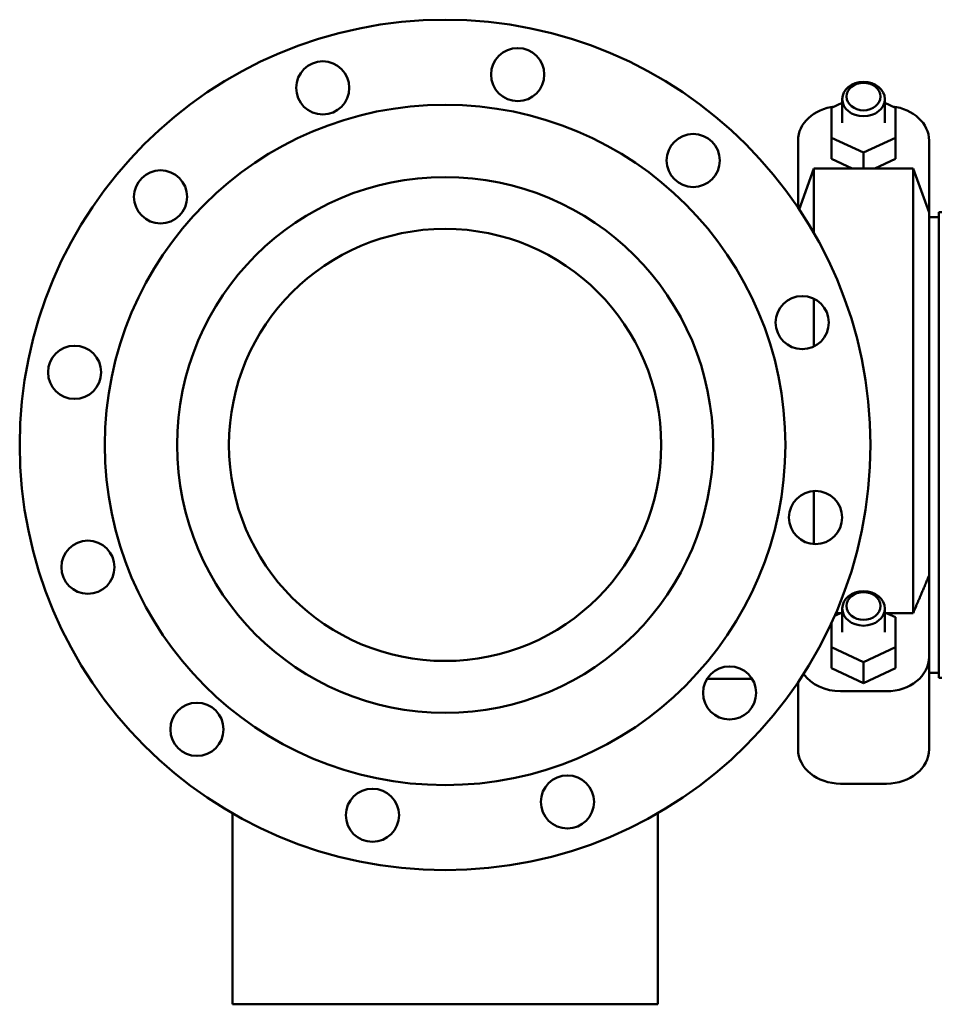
# Model space of a CAD drawing. Header units: millimetres. Extents: x 90 to 4401, y 90 to 14724.
# Tile 29 of 44: x 2256 to 2689, y 1908 to 2371. Entities that reach past the tile are written whole.
import ezdxf

# ---------------------------------------------------------------- set-up
doc = ezdxf.new("R2010")
doc.units = ezdxf.units.MM
doc.header["$LTSCALE"] = 15
doc.layers.add('Visible (ISO)', color=7, linetype='Continuous', lineweight=50)

msp = doc.modelspace()

# ---------------------------------------------------------------- linework, layer by layer
at = {"layer": 'Visible (ISO)'}
for p, q in [((2638.24, 2329.42), (2643.24, 2331.76)), ((2638.24, 2315.4), (2638.24, 2329.42)), ((2643.24, 2322.41), (2643.24, 2333.57)), ((2663.24, 2322.41), (2663.24, 2333.57)), ((2663.24, 2331.76), (2668.24, 2329.42)), ((2668.24, 2329.42), (2668.24, 2315.4)), ((2622.44, 2314.05), (2622.44, 2282.53)), ((2653.24, 2308.39), (2638.24, 2315.4)), ((2638.24, 2315.4), (2638.24, 2305.42)), ((2668.24, 2315.4), (2653.24, 2308.39)), ((2668.24, 2315.4), (2668.24, 2305.42)), ((2684.04, 2314.05), (2684.04, 2280.15)), ((2653.24, 2308.39), (2653.24, 2300.9)), ((2647.89, 2300.9), (2638.24, 2305.42)), ((2668.24, 2305.42), (2658.58, 2300.9)), ((2622.99, 2281.7), (2629.94, 2300.9)), ((2629.94, 2270.48), (2629.94, 2300.9)), ((2629.94, 2300.9), (2676.54, 2300.9)), ((2676.54, 2091.76), (2676.54, 2300.9)), ((2684.04, 2280.15), (2676.54, 2300.9)), ((2684.04, 2109.43), (2684.04, 2280.15)), ((2688.67, 2061.35), (2688.67, 2280.45)), ((2688.67, 2280.45), (2689.99, 2280.45)), ((2684.04, 2278.1), (2688.17, 2278.1)), ((2629.94, 2217.22), (2629.94, 2239.64)), ((2629.94, 2124.28), (2629.94, 2149.24)), ((2684.04, 2071.22), (2684.04, 2109.43)), ((2643.24, 2082.82), (2643.24, 2093.98)), ((2663.24, 2082.82), (2663.24, 2093.98)), ((2643.24, 2092.16), (2639.6, 2090.46)), ((2640.16, 2091.76), (2642.37, 2091.76)), ((2668.24, 2089.83), (2663.24, 2092.16)), ((2664.11, 2091.76), (2676.54, 2091.76)), ((2668.24, 2075.81), (2668.24, 2089.83)), ((2638.24, 2087.44), (2638.24, 2075.81)), ((2638.24, 2075.81), (2653.24, 2068.8)), ((2638.24, 2065.83), (2638.24, 2075.81)), ((2653.24, 2068.8), (2668.24, 2075.81)), ((2668.24, 2065.83), (2668.24, 2075.81)), ((2684.04, 2027.76), (2684.04, 2071.22)), ((2638.24, 2065.83), (2653.24, 2058.82)), ((2653.24, 2058.82), (2653.24, 2068.8)), ((2653.24, 2058.82), (2668.24, 2065.83)), ((2600.84, 2060.9), (2579.69, 2060.9)), ((2684.04, 2063.7), (2688.17, 2063.7)), ((2688.67, 2061.35), (2689.99, 2061.35)), ((2622.44, 2059.28), (2622.44, 2027.76)), ((2642.44, 2055.03), (2664.04, 2055.03)), ((2664.04, 2011.57), (2642.44, 2011.57)), ((2356.49, 1927.8), (2356.49, 1997.7)), ((2556.49, 1997.7), (2556.49, 1927.8)), ((2356.49, 1927.8), (2356.49, 1907.8)), ((2556.49, 1907.8), (2556.49, 1927.8)), ((2556.49, 1907.8), (2356.49, 1907.8))]:
    msp.add_line(p, q, dxfattribs=at)
for centre, radius in [((2456.49, 2170.9), 200), ((2490.63, 2345.09), 12.5), ((2398.96, 2338.83), 12.5), ((2456.49, 2170.9), 160), ((2573.15, 2304.68), 12.5), ((2322.71, 2287.57), 12.5), ((2456.49, 2170.9), 126), ((2456.49, 2170.9), 101.62), ((2624.41, 2228.43), 12.5), ((2282.3, 2205.05), 12.5), ((2630.67, 2136.76), 12.5), ((2288.57, 2113.38), 12.5), ((2590.26, 2054.24), 12.5), ((2339.82, 2037.13), 12.5), ((2514.01, 2002.98), 12.5), ((2422.34, 1996.72), 12.5)]:
    msp.add_circle(centre, radius, dxfattribs=at)
for centre, start, end in [((2688.17, 2278.6), 270, 0), ((2688.17, 2063.2), 0, 90)]:
    msp.add_arc(centre, 0.5, start, end, dxfattribs=at)
for centre, major_axis in [((2653.24, 2333.57), (10, 0)), ((2653.24, 2334.74), (-8, 0)), ((2653.24, 2093.98), (10, 0)), ((2653.24, 2095.15), (-8, 0))]:
    msp.add_ellipse(centre, major_axis=major_axis, ratio=0.809433, dxfattribs=at)
for centre, major_axis, start_param, end_param in [((2642.44, 2314.05), (-20, 0), 4.852658, 6.283185), ((2664.04, 2314.05), (20, 0), 0, 1.430527), ((2664.04, 2071.22), (20, 0), 4.712389, 6.283185), ((2642.44, 2071.22), (-20, 0), 0.51529, 1.570796), ((2642.44, 2027.76), (-20, 0), 0, 1.570796), ((2664.04, 2027.76), (20, 0), 4.712389, 6.283185)]:
    msp.add_ellipse(centre, major_axis=major_axis, ratio=0.809433, start_param=start_param, end_param=end_param, dxfattribs=at)
msp.add_rational_spline([(2676.54, 2091.76), (2680.65, 2101.36), (2684.04, 2109.43)], [1, 1.00418872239, 1], degree=2, dxfattribs=at)

doc.saveas('drawing.dxf')
